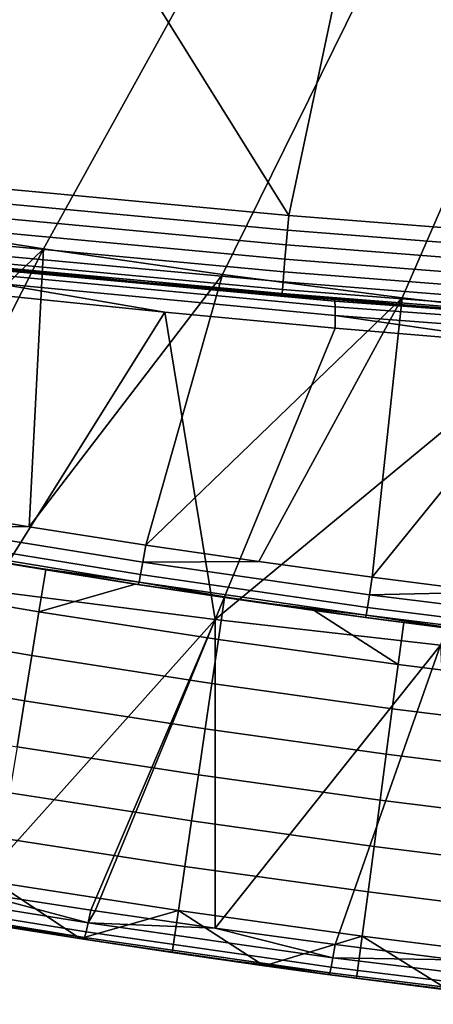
# Model space of a CAD drawing. Header units: millimetres. Extents: x 2387 to 13955, y -4964 to 364.
# Tile 206 of 256: x 12271 to 12322, y -3425 to -3301. Entities that reach past the tile are written whole.
import ezdxf

# ---------------------------------------------------------------- set-up
doc = ezdxf.new("R2010")
doc.units = ezdxf.units.MM
doc.header["$MEASUREMENT"] = 0
doc.layers.add('limbo', color=7, linetype='Continuous', true_color=0x000000)
doc.layers.add('sistema 2', color=7, linetype='Continuous', true_color=0x000000)

msp = doc.modelspace()

# ---------------------------------------------------------------- linework, layer by layer
at = {"layer": 'limbo'}
msp.add_polyline3d([(12331.03, -3338.18, 254.07), (12320.99, -3337.41, 254.07), (12310.95, -3336.59, 254.07), (12300.91, -3335.74, 254.07), (12290.87, -3334.85, 254.07), (12280.84, -3333.92, 254.07), (12270.81, -3332.95, 254.07), (12260.79, -3331.94, 254.07)], dxfattribs=at)
at = {"layer": 'sistema 2'}
for points in [[(12268.05, -3322.62, -13.69), (12266.02, -3264.67, -13.69), (12304.27, -3325.99, -13.69)], [(12317.27, -3264.67, -13.69), (12304.27, -3325.99, -13.69), (12266.02, -3264.67, -13.69)], [(12304.27, -3325.99, -13.69), (12317.27, -3264.67, -13.69), (12340.54, -3328.85, -13.69)], [(12340.54, -3328.85, -13.69), (12317.27, -3264.67, -13.69), (12376.84, -3331.18, -13.69)], [(12376.84, -3331.18, -13.69), (12317.27, -3264.67, -13.69), (12419.77, -3264.67, -13.69)], [(12228.8, -3322.82, 636.81), (12251.12, -3326.63, 636.81), (12273.19, -3290.77, 515.28), (12252.59, -3287.96, 515.28)], [(12251.12, -3326.63, 636.81), (12273.51, -3330.16, 636.81), (12293.83, -3293.36, 515.28), (12273.19, -3290.77, 515.28)], [(12273.51, -3330.16, 636.81), (12295.98, -3333.38, 636.81), (12314.51, -3295.73, 515.28), (12293.83, -3293.36, 515.28)], [(12295.98, -3333.38, 636.81), (12318.48, -3336.3, 636.81), (12335.2, -3297.88, 515.28), (12314.51, -3295.73, 515.28)], [(12318.48, -3336.3, 636.81), (12341.02, -3338.91, 636.81), (12355.91, -3299.8, 515.28), (12335.2, -3297.88, 515.28)], [(12267.87, -3324.43, -13.52), (12268.05, -3322.62, -13.69), (12304.27, -3325.99, -13.69), (12304.12, -3327.81, -13.52)], [(12303.96, -3329.66, -12.99), (12267.68, -3326.29, -12.99), (12267.87, -3324.43, -13.52), (12304.12, -3327.81, -13.52)], [(12242.56, -3360.06, 743.31), (12273.51, -3330.16, 636.81), (12251.12, -3326.63, 636.81)], [(12303.8, -3331.45, -12.06), (12267.51, -3328.07, -12.06), (12267.68, -3326.29, -12.99), (12303.96, -3329.66, -12.99)], [(12304.12, -3327.81, -13.52), (12304.27, -3325.99, -13.69), (12340.54, -3328.85, -13.69), (12340.41, -3330.66, -13.52)], [(12303.67, -3333.04, -10.76), (12267.35, -3329.66, -10.76), (12267.51, -3328.07, -12.06), (12303.8, -3331.45, -12.06)], [(12340.28, -3332.52, -12.99), (12303.96, -3329.66, -12.99), (12304.12, -3327.81, -13.52), (12340.41, -3330.66, -13.52)], [(12273.51, -3330.16, 636.81), (12242.56, -3360.06, 743.31), (12257.13, -3362.62, 743.23)], [(12273.51, -3330.16, 636.81), (12257.13, -3362.62, 743.23), (12271.72, -3365.04, 743.16)], [(12303.56, -3334.33, -9.16), (12267.22, -3330.95, -9.16), (12267.35, -3329.66, -10.76), (12303.67, -3333.04, -10.76)], [(12273.51, -3330.16, 636.81), (12271.72, -3365.04, 743.16), (12295.98, -3333.38, 636.81)], [(12340.15, -3334.31, -12.06), (12303.8, -3331.45, -12.06), (12303.96, -3329.66, -12.99), (12340.28, -3332.52, -12.99)], [(12303.43, -3335.79, -5.51), (12267.07, -3332.41, -5.51), (12267.12, -3331.87, -7.37), (12303.48, -3335.26, -7.37)], [(12303.48, -3335.26, -7.37), (12267.12, -3331.87, -7.37), (12267.22, -3330.95, -9.16), (12303.56, -3334.33, -9.16)], [(12340.03, -3335.9, -10.76), (12303.67, -3333.04, -10.76), (12303.8, -3331.45, -12.06), (12340.15, -3334.31, -12.06)], [(12266.98, -3332.57, -3.69), (12267.07, -3332.41, -5.51), (12285.13, -3334.32, -3.69)], [(12266.98, -3332.57, -3.69), (12285.13, -3334.32, -3.69), (12270.32, -3332.9, 378.17)], [(12303.43, -3335.79, -5.51), (12285.13, -3334.32, -3.69), (12267.07, -3332.41, -5.51)], [(12310.1, -3337.43, 393.7), (12267.44, -3333.45, 393.72), (12267.38, -3332.82, 385.98), (12310.05, -3336.74, 385.65)], [(12267.38, -3332.82, 385.98), (12270.32, -3332.9, 378.17), (12290.14, -3334.78, 377.86)], [(12267.38, -3332.82, 385.98), (12290.14, -3334.78, 377.86), (12310.05, -3336.74, 385.65)], [(12285.13, -3334.32, -3.69), (12290.14, -3334.78, 377.86), (12270.32, -3332.9, 378.17)], [(12339.94, -3337.2, -9.16), (12303.56, -3334.33, -9.16), (12303.67, -3333.04, -10.76), (12340.03, -3335.9, -10.76)], [(12267.43, -3335.94, 409.05), (12267.45, -3334.49, 401.42), (12288.75, -3338.13, 409.35)], [(12310.11, -3338.55, 401.71), (12267.45, -3334.49, 401.42), (12267.44, -3333.45, 393.72), (12310.1, -3337.43, 393.7)], [(12267.45, -3334.49, 401.42), (12310.11, -3338.55, 401.71), (12310.08, -3340.12, 409.63), (12288.75, -3338.13, 409.35)], [(12271.72, -3365.04, 743.16), (12286.34, -3367.32, 743.1), (12295.98, -3333.38, 636.81)], [(12303.43, -3335.79, -5.51), (12303.3, -3335.95, -3.69), (12285.13, -3334.32, -3.69)], [(12290.14, -3334.78, 377.86), (12285.13, -3334.32, -3.69), (12303.3, -3335.95, -3.69)], [(12295.98, -3333.38, 636.81), (12286.34, -3367.32, 743.1), (12318.48, -3336.3, 636.81)], [(12339.88, -3338.12, -7.37), (12303.48, -3335.26, -7.37), (12303.56, -3334.33, -9.16), (12339.94, -3337.2, -9.16)], [(12290.14, -3334.78, 377.86), (12303.3, -3335.95, -3.69), (12309.97, -3336.51, 377.57)], [(12310.05, -3336.74, 385.65), (12290.14, -3334.78, 377.86), (12309.97, -3336.51, 377.57)], [(12321.48, -3337.44, -3.69), (12303.3, -3335.95, -3.69), (12303.43, -3335.79, -5.51)], [(12339.84, -3338.66, -5.51), (12303.43, -3335.79, -5.51), (12303.48, -3335.26, -7.37), (12339.88, -3338.12, -7.37)], [(12303.43, -3335.79, -5.51), (12339.84, -3338.66, -5.51), (12339.69, -3338.81, -3.69), (12321.48, -3337.44, -3.69)], [(12267.43, -3335.94, 409.05), (12288.75, -3338.13, 409.35), (12266.82, -3373.05, 576.01)], [(12318.48, -3336.3, 636.81), (12286.34, -3367.32, 743.1), (12300.53, -3369.4, 743.04)], [(12300.53, -3369.4, 743.04), (12314.73, -3371.35, 742.98), (12318.48, -3336.3, 636.81)], [(12303.3, -3335.95, -3.69), (12321.48, -3337.44, -3.69), (12309.97, -3336.51, 377.57)], [(12321.48, -3337.44, -3.69), (12336.44, -3338.58, 377.23), (12309.97, -3336.51, 377.57)], [(12336.44, -3338.58, 377.23), (12310.05, -3336.74, 385.65), (12309.97, -3336.51, 377.57)], [(12363.04, -3341.35, 393.68), (12310.1, -3337.43, 393.7), (12310.05, -3336.74, 385.65), (12363, -3340.62, 385.32)], [(12363, -3340.62, 385.32), (12310.05, -3336.74, 385.65), (12336.44, -3338.58, 377.23)], [(12314.73, -3371.35, 742.98), (12341.02, -3338.91, 636.81), (12318.48, -3336.3, 636.81)], [(12288.75, -3338.13, 409.35), (12295.04, -3376.68, 576.01), (12266.82, -3373.05, 576.01)], [(12310.08, -3340.12, 409.63), (12295.04, -3376.68, 576.01), (12288.75, -3338.13, 409.35)], [(12363.04, -3342.56, 401.99), (12310.11, -3338.55, 401.71), (12310.1, -3337.43, 393.7), (12363.04, -3341.35, 393.68)], [(12336.44, -3338.58, 377.23), (12321.48, -3337.44, -3.69), (12339.69, -3338.81, -3.69)], [(12310.11, -3338.55, 401.71), (12336.54, -3342.33, 409.94), (12310.08, -3340.12, 409.63)], [(12363.04, -3342.56, 401.99), (12336.54, -3342.33, 409.94), (12310.11, -3338.55, 401.71)], [(12314.73, -3371.35, 742.98), (12329.41, -3373.23, 742.93), (12341.02, -3338.91, 636.81)], [(12310.08, -3340.12, 409.63), (12336.54, -3342.33, 409.94), (12295.04, -3376.68, 576.01)], [(12323.31, -3379.89, 576.01), (12295.04, -3376.68, 576.01), (12336.54, -3342.33, 409.94)], [(12256.71, -3364.73, 750.82), (12271.72, -3365.04, 743.16), (12257.13, -3362.62, 743.23)], [(12256.71, -3364.73, 750.82), (12256.4, -3366.25, 758.58), (12285.69, -3371.04, 758.58), (12285.97, -3369.48, 750.75)], [(12256.71, -3364.73, 750.82), (12285.97, -3369.48, 750.75), (12286.34, -3367.32, 743.1), (12271.72, -3365.04, 743.16)], [(12256.4, -3366.25, 758.58), (12256.2, -3367.17, 766.43), (12285.5, -3371.98, 766.51), (12285.69, -3371.04, 758.58)], [(12256.1, -3367.47, 774.31), (12270.74, -3369.95, 774.39), (12256.2, -3367.17, 766.43)], [(12256.1, -3367.47, 995.28), (12262.61, -3368.59, 1216.86), (12273.8, -3370.44, 1216.86)], [(12273.8, -3370.44, 1216.86), (12285.41, -3372.28, 995.28), (12256.1, -3367.47, 995.28)], [(12270.74, -3369.95, 774.39), (12256.1, -3367.47, 995.28), (12285.41, -3372.28, 995.28)], [(12256.1, -3367.47, 995.28), (12270.74, -3369.95, 774.39), (12256.1, -3367.47, 774.31)], [(12285.5, -3371.98, 766.51), (12256.2, -3367.17, 766.43), (12270.74, -3369.95, 774.39)], [(12285.97, -3369.48, 750.75), (12300.53, -3369.4, 743.04), (12286.34, -3367.32, 743.1)], [(12250.51, -3371.88, 1219.16), (12272.95, -3375.69, 1219.16), (12273.8, -3370.44, 1216.86), (12262.61, -3368.59, 1216.86)], [(12285.41, -3372.28, 995.28), (12285.41, -3372.28, 774.47), (12270.74, -3369.95, 774.39)], [(12285.5, -3371.98, 766.51), (12270.74, -3369.95, 774.39), (12285.41, -3372.28, 774.47)], [(12285.97, -3369.48, 750.75), (12285.69, -3371.04, 758.58), (12314.14, -3375.14, 758.58), (12314.4, -3373.55, 750.69)], [(12285.97, -3369.48, 750.75), (12314.4, -3373.55, 750.69), (12314.73, -3371.35, 742.98), (12300.53, -3369.4, 743.04)], [(12272.95, -3375.69, 1219.16), (12285.01, -3372.22, 1216.86), (12273.8, -3370.44, 1216.86)], [(12285.01, -3372.22, 1216.86), (12285.41, -3372.28, 995.28), (12273.8, -3370.44, 1216.86)], [(12285.69, -3371.04, 758.58), (12285.5, -3371.98, 766.51), (12313.98, -3376.1, 766.58), (12314.14, -3375.14, 758.58)], [(12314.4, -3373.55, 750.69), (12329.41, -3373.23, 742.93), (12314.73, -3371.35, 742.98)], [(12250.51, -3371.88, 1219.16), (12249.54, -3377.36, 1220.84), (12272.06, -3381.19, 1220.84), (12272.95, -3375.69, 1219.16)], [(12272.95, -3375.69, 1219.16), (12295.45, -3379.17, 1219.16), (12296.22, -3373.91, 1216.86), (12285.01, -3372.22, 1216.86)], [(12285.41, -3372.28, 995.28), (12285.01, -3372.22, 1216.86), (12296.22, -3373.91, 1216.86)], [(12285.5, -3371.98, 766.51), (12285.41, -3372.28, 774.47), (12299.65, -3374.41, 774.53)], [(12285.41, -3372.28, 995.28), (12314.82, -3376.54, 995.28), (12299.65, -3374.41, 774.53)], [(12285.41, -3372.28, 995.28), (12299.65, -3374.41, 774.53), (12285.41, -3372.28, 774.47)], [(12296.22, -3373.91, 1216.86), (12314.82, -3376.54, 995.28), (12285.41, -3372.28, 995.28)], [(12313.98, -3376.1, 766.58), (12285.5, -3371.98, 766.51), (12299.65, -3374.41, 774.53)], [(12266.82, -3373.05, 576.01), (12295.04, -3376.68, 576.01), (12264.49, -3410.82, 742.42)], [(12295.45, -3379.17, 1219.16), (12317.99, -3382.32, 1219.16), (12307.45, -3375.53, 1216.86), (12296.22, -3373.91, 1216.86)], [(12307.45, -3375.53, 1216.86), (12314.82, -3376.54, 995.28), (12296.22, -3373.91, 1216.86)], [(12314.4, -3373.55, 750.69), (12314.14, -3375.14, 758.58), (12343.6, -3378.83, 758.58), (12343.82, -3377.21, 750.64)], [(12343.82, -3377.21, 750.64), (12329.41, -3373.23, 742.93), (12314.4, -3373.55, 750.69)], [(12314.82, -3376.54, 995.28), (12313.9, -3376.41, 774.6), (12299.65, -3374.41, 774.53)], [(12299.65, -3374.41, 774.53), (12313.9, -3376.41, 774.6), (12313.98, -3376.1, 766.58)], [(12314.14, -3375.14, 758.58), (12313.98, -3376.1, 766.58), (12343.45, -3379.8, 766.64), (12343.6, -3378.83, 758.58)], [(12272.95, -3375.69, 1219.16), (12272.06, -3381.19, 1220.84), (12294.63, -3384.68, 1220.84), (12295.45, -3379.17, 1219.16)], [(12317.99, -3382.32, 1219.16), (12318.69, -3377.05, 1216.86), (12307.45, -3375.53, 1216.86)], [(12314.82, -3376.54, 995.28), (12307.45, -3375.53, 1216.86), (12318.69, -3377.05, 1216.86)], [(12313.98, -3376.1, 766.58), (12313.9, -3376.41, 774.6), (12328.63, -3378.34, 774.66)], [(12313.9, -3376.41, 774.6), (12314.82, -3376.54, 995.28), (12328.63, -3378.34, 774.66)], [(12313.98, -3376.1, 766.58), (12328.63, -3378.34, 774.66), (12343.45, -3379.8, 766.64)], [(12314.82, -3376.54, 995.28), (12318.69, -3377.05, 1216.86), (12329.94, -3378.5, 1216.86)], [(12344.31, -3380.23, 995.28), (12328.63, -3378.34, 774.66), (12314.82, -3376.54, 995.28)], [(12329.94, -3378.5, 1216.86), (12344.31, -3380.23, 995.28), (12314.82, -3376.54, 995.28)], [(12249.54, -3377.36, 1220.84), (12248.53, -3383.02, 1221.86), (12271.14, -3386.86, 1221.86), (12272.06, -3381.19, 1220.84)], [(12264.49, -3410.82, 742.42), (12295.04, -3376.68, 576.01), (12279.44, -3413.14, 742.28)], [(12295.04, -3376.68, 576.01), (12280, -3413.22, 742.28), (12279.44, -3413.14, 742.28)], [(12280, -3413.22, 742.28), (12295.04, -3376.68, 576.01), (12295.04, -3415.4, 742.15)], [(12295.04, -3376.68, 576.01), (12323.31, -3379.89, 576.01), (12295.04, -3415.4, 742.15)], [(12317.99, -3382.32, 1219.16), (12340.58, -3385.14, 1219.16), (12329.94, -3378.5, 1216.86), (12318.69, -3377.05, 1216.86)], [(12295.45, -3379.17, 1219.16), (12294.63, -3384.68, 1220.84), (12317.26, -3387.85, 1220.84), (12317.99, -3382.32, 1219.16)], [(12310.11, -3417.44, 742.03), (12295.04, -3415.4, 742.15), (12323.31, -3379.89, 576.01)], [(12310.11, -3417.44, 742.03), (12323.31, -3379.89, 576.01), (12325.19, -3419.34, 741.92)], [(12272.06, -3381.19, 1220.84), (12271.14, -3386.86, 1221.86), (12293.8, -3390.37, 1221.86), (12294.63, -3384.68, 1220.84)], [(12317.99, -3382.32, 1219.16), (12317.26, -3387.85, 1220.84), (12339.93, -3390.68, 1220.84), (12340.58, -3385.14, 1219.16)], [(12248.53, -3383.02, 1221.86), (12247.51, -3388.77, 1222.21), (12270.2, -3392.62, 1222.21), (12271.14, -3386.86, 1221.86)], [(12294.63, -3384.68, 1220.84), (12293.8, -3390.37, 1221.86), (12316.5, -3393.54, 1221.86), (12317.26, -3387.85, 1220.84)], [(12271.14, -3386.86, 1221.86), (12270.2, -3392.62, 1222.21), (12292.95, -3396.14, 1222.21), (12293.8, -3390.37, 1221.86)], [(12317.26, -3387.85, 1220.84), (12316.5, -3393.54, 1221.86), (12339.26, -3396.39, 1221.86), (12339.93, -3390.68, 1220.84)], [(12293.8, -3390.37, 1221.86), (12292.95, -3396.14, 1222.21), (12315.74, -3399.33, 1222.21), (12316.5, -3393.54, 1221.86)], [(12270.2, -3392.62, 1222.21), (12269.27, -3398.39, 1221.87), (12292.09, -3401.93, 1221.87), (12292.95, -3396.14, 1222.21)], [(12316.5, -3393.54, 1221.86), (12315.74, -3399.33, 1222.21), (12338.58, -3402.18, 1222.21), (12339.26, -3396.39, 1221.86)], [(12292.95, -3396.14, 1222.21), (12292.09, -3401.93, 1221.87), (12314.97, -3405.12, 1221.87), (12315.74, -3399.33, 1222.21)], [(12269.27, -3398.39, 1221.87), (12268.34, -3404.08, 1220.84), (12291.25, -3407.63, 1220.84), (12292.09, -3401.93, 1221.87)], [(12315.74, -3399.33, 1222.21), (12314.97, -3405.12, 1221.87), (12337.89, -3407.99, 1221.87), (12338.58, -3402.18, 1222.21)], [(12292.09, -3401.93, 1221.87), (12291.25, -3407.63, 1220.84), (12314.21, -3410.84, 1220.84), (12314.97, -3405.12, 1221.87)], [(12268.34, -3404.08, 1220.84), (12267.45, -3409.6, 1219.17), (12290.44, -3413.16, 1219.17), (12291.25, -3407.63, 1220.84)], [(12314.97, -3405.12, 1221.87), (12314.21, -3410.84, 1220.84), (12337.22, -3413.71, 1220.84), (12337.89, -3407.99, 1221.87)], [(12291.25, -3407.63, 1220.84), (12290.44, -3413.16, 1219.17), (12313.48, -3416.38, 1219.17), (12314.21, -3410.84, 1220.84)], [(12248.92, -3410.98, 758.48), (12249.2, -3409.89, 750.48), (12279.11, -3414.72, 750.34), (12278.85, -3415.86, 758.48)], [(12279.11, -3414.72, 750.34), (12249.2, -3409.89, 750.48), (12264.49, -3410.82, 742.42)], [(12267.45, -3409.6, 1219.17), (12266.59, -3414.86, 1216.86), (12278.12, -3416.69, 1216.86)], [(12290.44, -3413.16, 1219.17), (12267.45, -3409.6, 1219.17), (12278.12, -3416.69, 1216.86)], [(12248.71, -3411.63, 766.53), (12248.92, -3410.98, 758.48), (12278.85, -3415.86, 758.48), (12278.66, -3416.54, 766.68)], [(12264.49, -3410.82, 742.42), (12279.44, -3413.14, 742.28), (12279.11, -3414.72, 750.34)], [(12314.21, -3410.84, 1220.84), (12313.48, -3416.38, 1219.17), (12336.57, -3419.26, 1219.17), (12337.22, -3413.71, 1220.84)], [(12266.59, -3414.86, 1216.86), (12248.38, -3411.8, 995.12), (12278.54, -3416.76, 995.12)], [(12248.38, -3411.8, 995.12), (12263.55, -3414.37, 774.74), (12278.54, -3416.76, 995.12)], [(12248.71, -3411.63, 766.53), (12278.66, -3416.54, 766.68), (12263.55, -3414.37, 774.74), (12248.58, -3411.83, 774.59)], [(12278.12, -3416.69, 1216.86), (12289.66, -3418.43, 1216.86), (12290.44, -3413.16, 1219.17)], [(12279.11, -3414.72, 750.34), (12279.44, -3413.14, 742.28), (12280, -3413.22, 742.28)], [(12279.11, -3414.72, 750.34), (12280, -3413.22, 742.28), (12295.04, -3415.4, 742.15)], [(12290.44, -3413.16, 1219.17), (12289.66, -3418.43, 1216.86), (12301.21, -3420.09, 1216.86)], [(12313.48, -3416.38, 1219.17), (12290.44, -3413.16, 1219.17), (12301.21, -3420.09, 1216.86)], [(12263.55, -3414.37, 774.74), (12278.54, -3416.76, 774.89), (12278.54, -3416.76, 995.12)], [(12278.66, -3416.54, 766.68), (12278.54, -3416.76, 774.89), (12263.55, -3414.37, 774.74)], [(12278.85, -3415.86, 758.48), (12279.11, -3414.72, 750.34), (12309.81, -3419.09, 750.21), (12309.58, -3420.27, 758.48)], [(12309.81, -3419.09, 750.21), (12279.11, -3414.72, 750.34), (12295.04, -3415.4, 742.15)], [(12266.59, -3414.86, 1216.86), (12278.54, -3416.76, 995.12), (12278.12, -3416.69, 1216.86)], [(12278.66, -3416.54, 766.68), (12278.85, -3415.86, 758.48), (12309.58, -3420.27, 758.48), (12309.41, -3420.97, 766.81)], [(12295.04, -3415.4, 742.15), (12310.11, -3417.44, 742.03), (12309.81, -3419.09, 750.21)], [(12289.66, -3418.43, 1216.86), (12278.12, -3416.69, 1216.86), (12278.54, -3416.76, 995.12)], [(12278.54, -3416.76, 774.89), (12278.66, -3416.54, 766.68), (12279.1, -3416.84, 774.89)], [(12308.8, -3421.13, 995.12), (12289.66, -3418.43, 1216.86), (12278.54, -3416.76, 995.12)], [(12278.54, -3416.76, 995.12), (12279.1, -3416.84, 774.89), (12294.19, -3419.09, 775.03)], [(12308.8, -3421.13, 995.12), (12278.54, -3416.76, 995.12), (12294.19, -3419.09, 775.03)], [(12278.54, -3416.76, 995.12), (12278.54, -3416.76, 774.89), (12279.1, -3416.84, 774.89)], [(12278.66, -3416.54, 766.68), (12309.41, -3420.97, 766.81), (12294.19, -3419.09, 775.03), (12279.1, -3416.84, 774.89)], [(12301.21, -3420.09, 1216.86), (12312.78, -3421.66, 1216.86), (12313.48, -3416.38, 1219.17)], [(12313.48, -3416.38, 1219.17), (12312.78, -3421.66, 1216.86), (12324.36, -3423.15, 1216.86)], [(12336.57, -3419.26, 1219.17), (12313.48, -3416.38, 1219.17), (12324.36, -3423.15, 1216.86)], [(12308.8, -3421.13, 995.12), (12301.21, -3420.09, 1216.86), (12289.66, -3418.43, 1216.86)], [(12309.81, -3419.09, 750.21), (12310.11, -3417.44, 742.03), (12325.19, -3419.34, 741.92)], [(12308.8, -3421.13, 995.12), (12294.19, -3419.09, 775.03), (12309.3, -3421.2, 775.16)], [(12294.19, -3419.09, 775.03), (12309.41, -3420.97, 766.81), (12309.3, -3421.2, 775.16)], [(12309.58, -3420.27, 758.48), (12309.81, -3419.09, 750.21), (12340.02, -3422.8, 750.1), (12339.82, -3424.01, 758.49)], [(12309.81, -3419.09, 750.21), (12325.19, -3419.34, 741.92), (12340.02, -3422.8, 750.1)], [(12308.8, -3421.13, 995.12), (12312.78, -3421.66, 1216.86), (12301.21, -3420.09, 1216.86)], [(12309.41, -3420.97, 766.81), (12339.67, -3424.74, 766.93), (12324.43, -3423.16, 775.28), (12309.3, -3421.2, 775.16)], [(12309.41, -3420.97, 766.81), (12309.58, -3420.27, 758.48), (12339.82, -3424.01, 758.49), (12339.67, -3424.74, 766.93)], [(12308.8, -3421.13, 995.12), (12324.36, -3423.15, 1216.86), (12312.78, -3421.66, 1216.86)], [(12339.15, -3424.93, 995.12), (12308.8, -3421.13, 995.12), (12324.43, -3423.16, 775.28)], [(12309.3, -3421.2, 775.16), (12324.43, -3423.16, 775.28), (12308.8, -3421.13, 995.12)], [(12324.36, -3423.15, 1216.86), (12308.8, -3421.13, 995.12), (12339.15, -3424.93, 995.12)]]:
    msp.add_3dface(points, dxfattribs=at)

doc.saveas('drawing.dxf')
